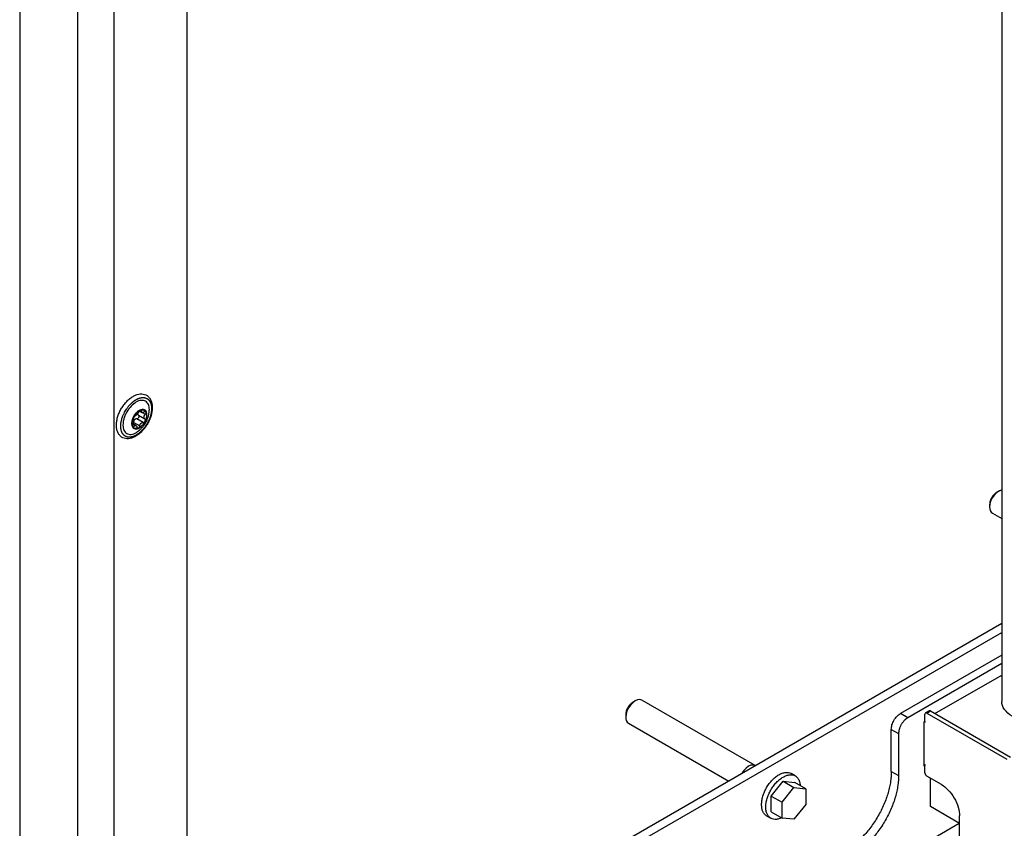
# Model space of a CAD drawing. Header units: millimetres. Extents: x -3787 to 418, y -511 to 3927.
# Tile 51 of 87: x -3616 to -3234, y 2892 to 3206. Entities that reach past the tile are written whole.
import ezdxf

# ---------------------------------------------------------------- set-up
doc = ezdxf.new("R2010")
doc.units = ezdxf.units.MM

msp = doc.modelspace()

# ---------------------------------------------------------------- linework, layer by layer
at = {"color": 7, "linetype": 'Continuous', "lineweight": 25}
for p, q in [((-3234.74, 3498.15), (-3234.74, 2941.19)), ((-3616.36, 3411.75), (-3616.36, 2000.77)), ((-3593.74, 1981.99), (-3593.74, 3401.14)), ((-3579.59, 2722.29), (-3579.59, 3401.14)), ((-3551.31, 2715.64), (-3551.31, 3375.01)), ((-3569.77, 3054.15), (-3568.79, 3053.58)), ((-3567.77, 3054.5), (-3567.85, 3054.55)), ((-3572.22, 3049.76), (-3569.7, 3048.31)), ((-3568.38, 3049.7), (-3570.9, 3051.15)), ((-3570.23, 3052.54), (-3567.72, 3051.09)), ((-3571.07, 3048.37), (-3572.35, 3049.11)), ((-3571.98, 3047.39), (-3571.9, 3047.34)), ((-3235.8, 3023.07), (-3236.65, 3022.58)), ((-3239.44, 3017.74), (-3239.44, 3016.76)), ((-3238.37, 3014.4), (-3234.74, 3012.31)), ((-3234.74, 2971.47), (-3551.31, 2788.72)), ((-3551.31, 2785.29), (-3234.74, 2968.05)), ((-3234.74, 2959.23), (-3274.12, 2936.49)), ((-3234.74, 2955.96), (-3271.29, 2934.86)), ((-3260.69, 2936.49), (-3234.74, 2951.47)), ((-3377.22, 2941.43), (-3378.07, 2940.94)), ((-3330.61, 2916.26), (-3374.64, 2941.68)), ((-3380.86, 2936.1), (-3380.86, 2935.12)), ((-3271.29, 2934.86), (-3274.12, 2936.49)), ((-3264.58, 2933.43), (-3264.58, 2936.29)), ((-3262.96, 2937.56), (-3264.37, 2936.75)), ((-3263.87, 2936.7), (-3262.46, 2937.51)), ((-3263.87, 2936.7), (-3232.76, 2918.73)), ((-3262.46, 2937.51), (-3231.34, 2919.55)), ((-3379.79, 2932.76), (-3340.79, 2910.25)), ((-3264.93, 2933.23), (-3264.58, 2933.43)), ((-3264.93, 2916.08), (-3264.93, 2933.23)), ((-3264.58, 2933.02), (-3264.93, 2933.23)), ((-3264.58, 2933.43), (-3264.58, 2933.02)), ((-3277.66, 2930.37), (-3274.83, 2928.74)), ((-3277.66, 2914.04), (-3277.66, 2930.37)), ((-3274.83, 2928.74), (-3274.83, 2912.4)), ((-3264.93, 2916.89), (-3264.58, 2916.69)), ((-3264.58, 2916.28), (-3264.93, 2916.08)), ((-3264.58, 2916.69), (-3264.58, 2916.28)), ((-3264.58, 2913.42), (-3264.58, 2916.28)), ((-3314.98, 2912.26), (-3316.61, 2913.2)), ((-3277.66, 2914.04), (-3274.83, 2912.4)), ((-3258.21, 2908.93), (-3263.87, 2912.2)), ((-3324.33, 2904.45), (-3319.73, 2910.17)), ((-3319.73, 2910.17), (-3315.49, 2907.72)), ((-3319.73, 2910.17), (-3315.14, 2909.75)), ((-3310.89, 2907.31), (-3315.14, 2909.75)), ((-3262.46, 2900.36), (-3262.46, 2911.38)), ((-3324.33, 2904.45), (-3320.08, 2902)), ((-3324.33, 2898.32), (-3324.33, 2904.45)), ((-3320.08, 2902), (-3315.49, 2907.72)), ((-3315.49, 2907.72), (-3310.89, 2907.31)), ((-3310.89, 2907.31), (-3310.89, 2901.18)), ((-3320.08, 2895.87), (-3320.08, 2902)), ((-3310.89, 2901.18), (-3315.49, 2895.46)), ((-3251.14, 2893.83), (-3262.46, 2900.36)), ((-3326.11, 2896.75), (-3324.48, 2895.81)), ((-3324.33, 2898.32), (-3320.08, 2895.87)), ((-3251.14, 2854.62), (-3251.14, 2896.69)), ((-3551.31, 2720.65), (-3251.24, 2893.88)), ((-3315.49, 2895.46), (-3320.08, 2895.87))]:
    msp.add_line(p, q, dxfattribs=at)
at = {"color": 8, "linetype": 'Continuous', "lineweight": 25}
for p, q in [((-3567.53, 3052.83), (-3569.78, 3054.13)), ((-3569.08, 3054.11), (-3569.39, 3054.29)), ((-3572.48, 3048.52), (-3571.92, 3048.2))]:
    msp.add_line(p, q, dxfattribs=at)
at = {"color": 7, "linetype": 'Continuous', "lineweight": 25, "flags": 128}
for points in [[(-3571.98, 3047.39), (-3572.3, 3047.64), (-3572.69, 3048.31), (-3572.84, 3049.22), (-3572.72, 3050.28), (-3572.36, 3051.41), (-3571.78, 3052.49), (-3571.03, 3053.44)], [(-3374.64, 2941.68), (-3375.4, 2941.92), (-3376.28, 2941.83), (-3377.22, 2941.43), (-3378.16, 2940.74), (-3379.04, 2939.81), (-3379.79, 2938.71), (-3380.37, 2937.51), (-3380.74, 2936.28), (-3380.86, 2935.12)], [(-3330.61, 2916.26), (-3331.36, 2916.49), (-3332.24, 2916.41), (-3333.18, 2916.01), (-3334.12, 2915.32), (-3335, 2914.39), (-3335.76, 2913.29), (-3335.83, 2913.15)]]:
    msp.add_lwpolyline(points, dxfattribs=at)
at = {"color": 7, "linetype": 'Continuous', "lineweight": 25}
for centre, radius, start, end in [((-3568.7, 3051.87), 2.81, 72.2796, 146.004), ((-3232.19, 3016.71), 7.25, 110.5899, 179.5784), ((-3237, 3016.45), 2.46, 172.6245, 236.0633), ((-3378.42, 2934.81), 2.46, 172.6245, 236.0633)]:
    msp.add_arc(centre, radius, start, end, dxfattribs=at)
for points, knots in [([(-3578.79, 3048.61), (-3578.78, 3048.36), (-3578.76, 3047.6), (-3578.54, 3046.46), (-3578.02, 3045.28), (-3577.26, 3044.34), (-3576.32, 3043.7), (-3575.24, 3043.36), (-3574.09, 3043.32), (-3572.88, 3043.56), (-3571.63, 3044.08), (-3570.38, 3044.87), (-3569.16, 3045.91), (-3568.04, 3047.15), (-3567.03, 3048.55), (-3566.19, 3050.07), (-3565.52, 3051.65), (-3565.06, 3053.25), (-3564.83, 3054.81), (-3564.83, 3056.3), (-3565.09, 3057.66), (-3565.61, 3058.85), (-3566.36, 3059.78), (-3567.31, 3060.43), (-3568.38, 3060.76), (-3569.53, 3060.81), (-3570.74, 3060.57), (-3571.99, 3060.05), (-3573.25, 3059.26), (-3574.46, 3058.22), (-3575.59, 3056.98), (-3576.59, 3055.58), (-3577.44, 3054.06), (-3578.11, 3052.48), (-3578.56, 3050.89), (-3578.77, 3049.59), (-3578.78, 3048.85), (-3578.79, 3048.61)], [0, 0, 0, 0, 0.016069, 0.046467, 0.076764, 0.106196, 0.134365, 0.161762, 0.189137, 0.217278, 0.246426, 0.276225, 0.306198, 0.336106, 0.365938, 0.395743, 0.425581, 0.455504, 0.485583, 0.515876, 0.546366, 0.576666, 0.606101, 0.634274, 0.661671, 0.689045, 0.717184, 0.746329, 0.776127, 0.8061, 0.836008, 0.865841, 0.895645, 0.925483, 0.955406, 0.985484, 1, 1, 1, 1]), ([(-3573.39, 3056.72), (-3573.33, 3056.78), (-3573.2, 3056.91), (-3573.01, 3057.1), (-3572.81, 3057.29), (-3572.62, 3057.46), (-3572.42, 3057.63), (-3572.22, 3057.8), (-3572.02, 3057.95), (-3571.82, 3058.1), (-3571.61, 3058.24), (-3571.41, 3058.37), (-3571.2, 3058.5), (-3571, 3058.62), (-3570.8, 3058.73), (-3570.59, 3058.83), (-3570.39, 3058.92), (-3570.19, 3059.01), (-3569.99, 3059.08), (-3569.79, 3059.15), (-3569.59, 3059.21), (-3569.39, 3059.26), (-3569.2, 3059.3), (-3569.01, 3059.33), (-3568.82, 3059.35), (-3568.63, 3059.37), (-3568.44, 3059.37), (-3568.26, 3059.37), (-3568.09, 3059.35), (-3567.91, 3059.33), (-3567.74, 3059.3), (-3567.57, 3059.26), (-3567.41, 3059.21), (-3567.25, 3059.15), (-3567.1, 3059.09), (-3566.95, 3059.01), (-3566.81, 3058.93), (-3566.67, 3058.84), (-3566.53, 3058.74), (-3566.4, 3058.63), (-3566.28, 3058.51), (-3566.16, 3058.39), (-3566.05, 3058.25), (-3565.95, 3058.11), (-3565.85, 3057.97), (-3565.75, 3057.81), (-3565.67, 3057.65), (-3565.56, 3057.42), (-3565.44, 3057.12), (-3565.32, 3056.74), (-3565.23, 3056.33), (-3565.17, 3055.9), (-3565.14, 3055.45), (-3565.13, 3054.98), (-3565.15, 3054.5), (-3565.2, 3054), (-3565.28, 3053.5), (-3565.38, 3052.98), (-3565.51, 3052.46), (-3565.67, 3051.93), (-3565.85, 3051.41), (-3566.06, 3050.88), (-3566.29, 3050.36), (-3566.54, 3049.84), (-3566.81, 3049.33), (-3567.11, 3048.84), (-3567.42, 3048.35), (-3567.75, 3047.88), (-3568.09, 3047.43), (-3568.45, 3047), (-3568.7, 3046.73), (-3568.83, 3046.6)], [0, 0, 0, 0, 0.01087, 0.021741, 0.032611, 0.043481, 0.054352, 0.065222, 0.076093, 0.086963, 0.097833, 0.108704, 0.119574, 0.130444, 0.141315, 0.152185, 0.163055, 0.173926, 0.184796, 0.195666, 0.206537, 0.217407, 0.228278, 0.239148, 0.250018, 0.260889, 0.271759, 0.282629, 0.2935, 0.30437, 0.31524, 0.326111, 0.336981, 0.347851, 0.358722, 0.369592, 0.380463, 0.391333, 0.402203, 0.413074, 0.423944, 0.434814, 0.445685, 0.456555, 0.467425, 0.478296, 0.489166, 0.500036, 0.521774, 0.543512, 0.565249, 0.586987, 0.608724, 0.630462, 0.652199, 0.673937, 0.695674, 0.717412, 0.739149, 0.760887, 0.782625, 0.804362, 0.8261, 0.847837, 0.869575, 0.891312, 0.91305, 0.934787, 0.956525, 0.978262, 1, 1, 1, 1]), ([(-3566.03, 3054), (-3566.01, 3054.24), (-3565.92, 3055.25), (-3566.27, 3056.77), (-3567.17, 3057.85), (-3568.2, 3058.26), (-3569.13, 3058.31), (-3570.14, 3058.07), (-3571.49, 3057.44), (-3572.44, 3056.57), (-3573.07, 3056)], [0, 0, 0, 0, 0.055652, 0.238095, 0.420539, 0.518751, 0.619048, 0.719344, 0.817557, 1, 1, 1, 1]), ([(-3568.83, 3046.6), (-3568.89, 3046.53), (-3569.02, 3046.4), (-3569.21, 3046.21), (-3569.4, 3046.03), (-3569.6, 3045.85), (-3569.8, 3045.68), (-3570, 3045.52), (-3570.2, 3045.36), (-3570.4, 3045.21), (-3570.6, 3045.07), (-3570.81, 3044.94), (-3571.01, 3044.81), (-3571.22, 3044.69), (-3571.42, 3044.58), (-3571.62, 3044.48), (-3571.83, 3044.39), (-3572.03, 3044.31), (-3572.23, 3044.23), (-3572.43, 3044.16), (-3572.63, 3044.1), (-3572.82, 3044.05), (-3573.02, 3044.01), (-3573.21, 3043.98), (-3573.4, 3043.96), (-3573.59, 3043.95), (-3573.77, 3043.94), (-3573.95, 3043.94), (-3574.13, 3043.96), (-3574.3, 3043.98), (-3574.47, 3044.01), (-3574.64, 3044.05), (-3574.8, 3044.1), (-3574.96, 3044.16), (-3575.12, 3044.22), (-3575.26, 3044.3), (-3575.41, 3044.38), (-3575.55, 3044.47), (-3575.68, 3044.57), (-3575.81, 3044.68), (-3575.93, 3044.8), (-3576.05, 3044.92), (-3576.16, 3045.06), (-3576.27, 3045.2), (-3576.37, 3045.35), (-3576.46, 3045.5), (-3576.55, 3045.66), (-3576.65, 3045.88), (-3576.76, 3046.16), (-3576.87, 3046.5), (-3576.96, 3046.87), (-3577.02, 3047.25), (-3577.07, 3047.65), (-3577.08, 3047.97), (-3577.09, 3048.38), (-3577.06, 3048.97), (-3576.97, 3049.69), (-3576.83, 3050.34), (-3576.64, 3051.12), (-3576.32, 3052.09), (-3575.71, 3053.46), (-3575, 3054.7), (-3574.35, 3055.59), (-3573.98, 3056.05), (-3573.78, 3056.29), (-3573.57, 3056.52), (-3573.44, 3056.66), (-3573.39, 3056.72)], [0, 0, 0, 0, 0.010873, 0.021747, 0.03262, 0.043493, 0.054367, 0.06524, 0.076113, 0.086986, 0.09786, 0.108733, 0.119606, 0.13048, 0.141353, 0.152226, 0.1631, 0.173973, 0.184846, 0.195719, 0.206593, 0.217466, 0.228339, 0.239213, 0.250086, 0.260959, 0.271833, 0.282706, 0.293579, 0.304452, 0.315326, 0.326199, 0.337072, 0.347946, 0.358819, 0.369692, 0.380566, 0.391439, 0.402312, 0.413186, 0.424059, 0.434932, 0.445805, 0.456679, 0.467552, 0.478425, 0.489299, 0.500172, 0.519963, 0.539755, 0.559557, 0.579359, 0.598589, 0.617754, 0.624917, 0.656163, 0.697525, 0.718216, 0.738157, 0.795314, 0.837, 0.909668, 0.95481, 0.962476, 0.977346, 0.991399, 1, 1, 1, 1]), ([(-3573.07, 3056), (-3573.64, 3055.31), (-3574.51, 3054.25), (-3575.37, 3052.55), (-3575.88, 3051.19), (-3576.18, 3049.85), (-3576.29, 3048.23), (-3575.96, 3046.54), (-3575.04, 3045.46), (-3574.02, 3045.05), (-3573.09, 3045), (-3572.08, 3045.26), (-3571.2, 3045.61), (-3570.7, 3046.04), (-3570.54, 3046.18)], [0, 0, 0, 0, 0.131344, 0.202049, 0.274255, 0.34646, 0.417165, 0.548509, 0.679853, 0.750558, 0.822764, 0.894969, 0.965674, 1, 1, 1, 1]), ([(-3570.95, 3053.4), (-3571.3, 3053.02), (-3571.63, 3052.59), (-3572.17, 3051.65), (-3572.39, 3051.15), (-3572.68, 3050.16), (-3572.76, 3049.68), (-3572.76, 3048.79), (-3572.68, 3048.4), (-3572.39, 3047.75), (-3572.17, 3047.5), (-3571.63, 3047.19), (-3571.31, 3047.12), (-3570.6, 3047.19), (-3570.22, 3047.32), (-3569.46, 3047.76), (-3569.07, 3048.07), (-3568.72, 3048.45)], [0, 0, 0, 0, 0.125, 0.125, 0.25, 0.25, 0.375, 0.375, 0.5, 0.5, 0.625, 0.625, 0.75, 0.75, 0.875, 0.875, 1, 1, 1, 1]), ([(-3572.06, 3051.61), (-3571.76, 3052.23), (-3571.36, 3052.82), (-3570.45, 3053.78), (-3569.95, 3054.15), (-3569.47, 3054.35)], [0, 0, 0, 0, 0.5, 0.5, 1, 1, 1, 1]), ([(-3568.72, 3048.45), (-3568.37, 3048.82), (-3568.04, 3049.26), (-3567.5, 3050.19), (-3567.28, 3050.69), (-3566.99, 3051.68), (-3566.91, 3052.16), (-3566.91, 3053.05), (-3566.99, 3053.45), (-3567.28, 3054.09), (-3567.5, 3054.34), (-3568.04, 3054.66), (-3568.36, 3054.72), (-3569.07, 3054.65), (-3569.45, 3054.52), (-3570.22, 3054.08), (-3570.6, 3053.77), (-3570.95, 3053.4)], [0, 0, 0, 0, 0.125, 0.125, 0.25, 0.25, 0.375, 0.375, 0.5, 0.5, 0.625, 0.625, 0.75, 0.75, 0.875, 0.875, 1, 1, 1, 1]), ([(-3570.16, 3053.65), (-3570.18, 3053.62), (-3570.22, 3053.55), (-3570.28, 3053.45), (-3570.34, 3053.36), (-3570.4, 3053.27), (-3570.47, 3053.17), (-3570.57, 3053.04), (-3570.7, 3052.89), (-3570.78, 3052.8), (-3570.82, 3052.76)], [0, 0, 0, 0, 0.110891, 0.216369, 0.316458, 0.411187, 0.50059, 0.672516, 0.838849, 1, 1, 1, 1]), ([(-3569.47, 3054.35), (-3569.49, 3054.34), (-3569.53, 3054.32), (-3569.6, 3054.28), (-3569.66, 3054.24), (-3569.73, 3054.19), (-3569.79, 3054.13), (-3569.87, 3054.06), (-3569.94, 3053.98), (-3570.03, 3053.87), (-3570.1, 3053.76), (-3570.14, 3053.69), (-3570.16, 3053.65)], [0, 0, 0, 0, 0.084084, 0.167114, 0.249666, 0.332343, 0.415764, 0.500551, 0.619332, 0.738029, 0.870001, 1, 1, 1, 1]), ([(-3569.47, 3054.35), (-3568.98, 3054.56), (-3568.51, 3054.6), (-3567.73, 3054.36), (-3567.42, 3054.08), (-3567.24, 3053.66)], [0, 0, 0, 0, 0.5, 0.5, 1, 1, 1, 1]), ([(-3569.08, 3054.11), (-3569.08, 3054.13), (-3569.07, 3054.17), (-3569.08, 3054.23), (-3569.09, 3054.28), (-3569.12, 3054.33), (-3569.16, 3054.37), (-3569.24, 3054.4), (-3569.34, 3054.4), (-3569.42, 3054.37), (-3569.47, 3054.35)], [0, 0, 0, 0, 0.0867382, 0.1738744, 0.2624118, 0.3811614, 0.5000771, 0.6680637, 0.8330769, 1, 1, 1, 1]), ([(-3567.95, 3053.76), (-3567.98, 3053.74), (-3568.05, 3053.71), (-3568.15, 3053.67), (-3568.25, 3053.64), (-3568.34, 3053.61), (-3568.47, 3053.59), (-3568.64, 3053.57), (-3568.82, 3053.6), (-3568.96, 3053.67), (-3569.04, 3053.77), (-3569.08, 3053.88), (-3569.09, 3053.98), (-3569.08, 3054.07), (-3569.08, 3054.11)], [0, 0, 0, 0, 0.055463, 0.108219, 0.15828, 0.205661, 0.250379, 0.378158, 0.499894, 0.621702, 0.749594, 0.8256, 0.909047, 1, 1, 1, 1]), ([(-3567.24, 3053.66), (-3567.25, 3053.68), (-3567.26, 3053.71), (-3567.3, 3053.76), (-3567.34, 3053.79), (-3567.39, 3053.82), (-3567.45, 3053.84), (-3567.52, 3053.86), (-3567.61, 3053.86), (-3567.71, 3053.85), (-3567.83, 3053.81), (-3567.91, 3053.78), (-3567.95, 3053.76)], [0, 0, 0, 0, 0.084084, 0.167114, 0.249666, 0.332343, 0.415764, 0.500551, 0.619332, 0.738029, 0.870001, 1, 1, 1, 1]), ([(-3567.24, 3053.66), (-3567.05, 3053.24), (-3566.98, 3052.7), (-3567.11, 3051.5), (-3567.31, 3050.85), (-3567.61, 3050.23)], [0, 0, 0, 0, 0.5, 0.5, 1, 1, 1, 1]), ([(-3567.53, 3052.83), (-3567.51, 3052.86), (-3567.46, 3052.9), (-3567.4, 3052.97), (-3567.34, 3053.06), (-3567.28, 3053.16), (-3567.23, 3053.28), (-3567.2, 3053.42), (-3567.2, 3053.55), (-3567.22, 3053.62), (-3567.24, 3053.66)], [0, 0, 0, 0, 0.088673, 0.177747, 0.268293, 0.392295, 0.51654, 0.678897, 0.838585, 1, 1, 1, 1]), ([(-3567.43, 3049.53), (-3567.15, 3050.07), (-3566.76, 3050.82), (-3566.36, 3052.01), (-3566.12, 3052.96), (-3566.05, 3053.68), (-3566.02, 3054)], [0, 0, 0, 0, 0.379412, 0.535557, 0.795638, 1, 1, 1, 1]), ([(-3572.43, 3048.18), (-3572.62, 3048.6), (-3572.69, 3049.14), (-3572.56, 3050.34), (-3572.36, 3050.99), (-3572.06, 3051.61)], [0, 0, 0, 0, 0.5, 0.5, 1, 1, 1, 1]), ([(-3572.15, 3050.87), (-3572.14, 3050.86), (-3572.13, 3050.84), (-3572.1, 3050.8), (-3572.09, 3050.76), (-3572.07, 3050.72), (-3572.05, 3050.64), (-3572.04, 3050.53), (-3572.04, 3050.32), (-3572.06, 3050.07), (-3572.12, 3049.79), (-3572.18, 3049.55), (-3572.25, 3049.34), (-3572.31, 3049.2), (-3572.34, 3049.12)], [0, 0, 0, 0, 0.046074, 0.09015, 0.132234, 0.172336, 0.210462, 0.318499, 0.420284, 0.562638, 0.709748, 0.796787, 0.893499, 1, 1, 1, 1]), ([(-3572.06, 3051.61), (-3572.08, 3051.59), (-3572.1, 3051.53), (-3572.13, 3051.45), (-3572.16, 3051.37), (-3572.18, 3051.3), (-3572.2, 3051.22), (-3572.21, 3051.14), (-3572.21, 3051.06), (-3572.21, 3050.98), (-3572.19, 3050.91), (-3572.16, 3050.89), (-3572.15, 3050.87)], [0, 0, 0, 0, 0.084084, 0.167114, 0.249666, 0.332343, 0.415764, 0.500551, 0.619332, 0.738029, 0.870001, 1, 1, 1, 1]), ([(-3572.12, 3050.23), (-3572.1, 3050.26), (-3572.07, 3050.33), (-3572.01, 3050.42), (-3571.95, 3050.51), (-3571.89, 3050.6), (-3571.82, 3050.68), (-3571.73, 3050.78), (-3571.6, 3050.9), (-3571.45, 3051.02), (-3571.35, 3051.08), (-3571.29, 3051.1)], [0, 0, 0, 0, 0.084186, 0.167343, 0.249994, 0.332667, 0.415891, 0.500188, 0.66741, 0.8326, 1, 1, 1, 1]), ([(-3571.49, 3052.26), (-3571.5, 3052.25), (-3571.53, 3052.24), (-3571.58, 3052.22), (-3571.64, 3052.18), (-3571.7, 3052.12), (-3571.79, 3052.03), (-3571.88, 3051.92), (-3571.98, 3051.77), (-3572.04, 3051.67), (-3572.06, 3051.61)], [0, 0, 0, 0, 0.086738, 0.173874, 0.262412, 0.381161, 0.500077, 0.668064, 0.833077, 1, 1, 1, 1]), ([(-3570.82, 3052.76), (-3570.84, 3052.73), (-3570.89, 3052.68), (-3570.96, 3052.61), (-3571.04, 3052.54), (-3571.11, 3052.48), (-3571.19, 3052.42), (-3571.29, 3052.35), (-3571.39, 3052.29), (-3571.45, 3052.27), (-3571.49, 3052.26)], [0, 0, 0, 0, 0.096136, 0.194084, 0.293936, 0.395784, 0.499709, 0.651567, 0.818287, 1, 1, 1, 1]), ([(-3570.9, 3051.15), (-3570.93, 3051.15), (-3570.98, 3051.16), (-3571.07, 3051.15), (-3571.15, 3051.14), (-3571.22, 3051.13), (-3571.27, 3051.11), (-3571.29, 3051.1)], [0, 0, 0, 0, 0.2192569, 0.4288511, 0.6288141, 0.8191829, 1, 1, 1, 1]), ([(-3570.9, 3051.15), (-3570.88, 3051.15), (-3570.83, 3051.15), (-3570.76, 3051.16), (-3570.69, 3051.18), (-3570.62, 3051.2), (-3570.55, 3051.23), (-3570.49, 3051.27), (-3570.43, 3051.31), (-3570.39, 3051.34), (-3570.37, 3051.35)], [0, 0, 0, 0, 0.136747, 0.270081, 0.400029, 0.526616, 0.649874, 0.769834, 0.88653, 1, 1, 1, 1]), ([(-3570.52, 3046.15), (-3570.28, 3046.31), (-3569.75, 3046.68), (-3569.03, 3047.38), (-3568.2, 3048.32), (-3567.72, 3049.08), (-3567.43, 3049.53)], [0, 0, 0, 0, 0.185723, 0.424274, 0.652164, 1, 1, 1, 1]), ([(-3570.47, 3052.82), (-3570.45, 3052.8), (-3570.43, 3052.75), (-3570.37, 3052.67), (-3570.31, 3052.6), (-3570.26, 3052.56), (-3570.23, 3052.54)], [0, 0, 0, 0, 0.227516, 0.469971, 0.727444, 1, 1, 1, 1]), ([(-3570.23, 3052.54), (-3570.22, 3052.53), (-3570.19, 3052.51), (-3570.16, 3052.47), (-3570.12, 3052.43), (-3570.09, 3052.37), (-3570.05, 3052.28), (-3570.03, 3052.15), (-3570.03, 3051.99), (-3570.07, 3051.81), (-3570.14, 3051.64), (-3570.24, 3051.48), (-3570.33, 3051.4), (-3570.37, 3051.35)], [0, 0, 0, 0, 0.04414, 0.08853, 0.133425, 0.195741, 0.258365, 0.379428, 0.500262, 0.624928, 0.749424, 0.874539, 1, 1, 1, 1]), ([(-3569.27, 3049.33), (-3569.25, 3049.35), (-3569.2, 3049.4), (-3569.12, 3049.47), (-3569.03, 3049.53), (-3568.94, 3049.58), (-3568.83, 3049.63), (-3568.7, 3049.67), (-3568.54, 3049.7), (-3568.44, 3049.7), (-3568.38, 3049.7)], [0, 0, 0, 0, 0.096136, 0.194084, 0.293936, 0.395784, 0.499709, 0.651567, 0.818287, 1, 1, 1, 1]), ([(-3568.38, 3049.7), (-3568.36, 3049.7), (-3568.31, 3049.7), (-3568.24, 3049.71), (-3568.17, 3049.72), (-3568.08, 3049.75), (-3567.97, 3049.81), (-3567.89, 3049.87), (-3567.85, 3049.9)], [0, 0, 0, 0, 0.13071, 0.261256, 0.392902, 0.526927, 0.763641, 1, 1, 1, 1]), ([(-3567.72, 3051.09), (-3567.74, 3051.11), (-3567.79, 3051.15), (-3567.85, 3051.21), (-3567.9, 3051.28), (-3567.94, 3051.36), (-3568, 3051.48), (-3568.05, 3051.65), (-3568.05, 3051.89), (-3567.99, 3052.14), (-3567.9, 3052.36), (-3567.79, 3052.54), (-3567.67, 3052.69), (-3567.58, 3052.78), (-3567.53, 3052.83)], [0, 0, 0, 0, 0.055463, 0.108219, 0.15828, 0.205661, 0.250379, 0.378158, 0.499894, 0.621702, 0.749594, 0.8256, 0.909047, 1, 1, 1, 1]), ([(-3567.85, 3049.9), (-3567.83, 3049.92), (-3567.79, 3049.96), (-3567.74, 3050.02), (-3567.69, 3050.08), (-3567.64, 3050.16), (-3567.62, 3050.2), (-3567.61, 3050.23)], [0, 0, 0, 0, 0.201766, 0.401419, 0.600198, 0.799329, 1, 1, 1, 1]), ([(-3567.61, 3050.23), (-3567.59, 3050.26), (-3567.57, 3050.31), (-3567.54, 3050.39), (-3567.52, 3050.48), (-3567.51, 3050.56), (-3567.51, 3050.64), (-3567.52, 3050.73), (-3567.54, 3050.83), (-3567.58, 3050.93), (-3567.64, 3051.02), (-3567.69, 3051.06), (-3567.72, 3051.09)], [0, 0, 0, 0, 0.084084, 0.167115, 0.249667, 0.332343, 0.415764, 0.500551, 0.619332, 0.738029, 0.870001, 1, 1, 1, 1]), ([(-3572.34, 3049.12), (-3572.35, 3049.1), (-3572.38, 3049.04), (-3572.41, 3048.95), (-3572.44, 3048.85), (-3572.46, 3048.74), (-3572.48, 3048.6), (-3572.49, 3048.45), (-3572.48, 3048.3), (-3572.45, 3048.22), (-3572.43, 3048.18)], [0, 0, 0, 0, 0.086738, 0.173874, 0.262412, 0.381161, 0.500077, 0.668064, 0.833077, 1, 1, 1, 1]), ([(-3572.43, 3048.18), (-3572.42, 3048.16), (-3572.41, 3048.13), (-3572.38, 3048.09), (-3572.34, 3048.06), (-3572.3, 3048.03), (-3572.26, 3048.02), (-3572.21, 3048.02), (-3572.14, 3048.03), (-3572.07, 3048.06), (-3572, 3048.12), (-3571.95, 3048.17), (-3571.92, 3048.2)], [0, 0, 0, 0, 0.084084, 0.167114, 0.249666, 0.332343, 0.415763, 0.500551, 0.619331, 0.738029, 0.870001, 1, 1, 1, 1]), ([(-3570.2, 3047.49), (-3570.69, 3047.28), (-3571.16, 3047.24), (-3571.94, 3047.48), (-3572.25, 3047.77), (-3572.43, 3048.18)], [0, 0, 0, 0, 0.5, 0.5, 1, 1, 1, 1]), ([(-3571.92, 3048.2), (-3571.9, 3048.22), (-3571.86, 3048.27), (-3571.79, 3048.33), (-3571.73, 3048.38), (-3571.67, 3048.42), (-3571.57, 3048.47), (-3571.44, 3048.51), (-3571.28, 3048.49), (-3571.12, 3048.41), (-3571, 3048.29), (-3570.91, 3048.15), (-3570.84, 3048.01), (-3570.81, 3047.9), (-3570.79, 3047.85)], [0, 0, 0, 0, 0.055463, 0.108219, 0.15828, 0.205661, 0.250379, 0.378158, 0.499894, 0.621702, 0.749594, 0.8256, 0.909047, 1, 1, 1, 1]), ([(-3570.79, 3047.85), (-3570.78, 3047.82), (-3570.77, 3047.77), (-3570.73, 3047.7), (-3570.69, 3047.63), (-3570.63, 3047.56), (-3570.55, 3047.5), (-3570.45, 3047.46), (-3570.33, 3047.45), (-3570.25, 3047.48), (-3570.2, 3047.49)], [0, 0, 0, 0, 0.086738, 0.173874, 0.262412, 0.381161, 0.500077, 0.668064, 0.833077, 1, 1, 1, 1]), ([(-3570.2, 3047.49), (-3570.18, 3047.5), (-3570.15, 3047.52), (-3570.09, 3047.55), (-3570.03, 3047.6), (-3569.98, 3047.65), (-3569.95, 3047.69), (-3569.93, 3047.71)], [0, 0, 0, 0, 0.200671, 0.399802, 0.598581, 0.798234, 1, 1, 1, 1]), ([(-3569.93, 3047.71), (-3569.92, 3047.73), (-3569.89, 3047.77), (-3569.85, 3047.83), (-3569.81, 3047.9), (-3569.77, 3048), (-3569.73, 3048.14), (-3569.71, 3048.25), (-3569.7, 3048.31)], [0, 0, 0, 0, 0.118657, 0.236659, 0.354757, 0.473716, 0.739027, 1, 1, 1, 1]), ([(-3569.7, 3048.31), (-3569.7, 3048.35), (-3569.69, 3048.43), (-3569.67, 3048.55), (-3569.64, 3048.66), (-3569.61, 3048.76), (-3569.56, 3048.89), (-3569.49, 3049.04), (-3569.39, 3049.19), (-3569.31, 3049.28), (-3569.27, 3049.33)], [0, 0, 0, 0, 0.110891, 0.216369, 0.316458, 0.411187, 0.50059, 0.672516, 0.838849, 1, 1, 1, 1]), ([(-3236.65, 3022.58), (-3237.01, 3022.32), (-3237.74, 3021.8), (-3238.67, 3020.52), (-3239.31, 3019.08), (-3239.4, 3018.19), (-3239.44, 3017.74)], [0, 0, 0, 0, 0.249922, 0.499948, 0.749974, 1, 1, 1, 1]), ([(-3378.07, 2940.94), (-3378.43, 2940.68), (-3379.17, 2940.16), (-3380.09, 2938.88), (-3380.73, 2937.44), (-3380.82, 2936.55), (-3380.86, 2936.1)], [0, 0, 0, 0, 0.249922, 0.499948, 0.749974, 1, 1, 1, 1]), ([(-3230.64, 2935.47), (-3231.93, 2936.22), (-3232.97, 2937.12), (-3234.37, 2939.07), (-3234.74, 2940.13), (-3234.74, 2941.19)], [0, 0, 0, 0, 0.5, 0.5, 1, 1, 1, 1]), ([(-3277.66, 2930.37), (-3277.66, 2930.9), (-3277.57, 2931.49), (-3277.21, 2932.68), (-3276.95, 2933.29), (-3276.3, 2934.42), (-3275.9, 2934.95), (-3275.05, 2935.85), (-3274.59, 2936.22), (-3274.12, 2936.49)], [0, 0, 0, 0, 0.25, 0.25, 0.5, 0.5, 0.75, 0.75, 1, 1, 1, 1]), ([(-3271.29, 2934.86), (-3271.35, 2934.83), (-3271.46, 2934.76), (-3271.63, 2934.65), (-3271.79, 2934.53), (-3271.96, 2934.41), (-3272.12, 2934.27), (-3272.28, 2934.13), (-3272.44, 2933.98), (-3272.66, 2933.76), (-3272.92, 2933.47), (-3273.23, 2933.08), (-3273.53, 2932.66), (-3273.89, 2932.08), (-3274.2, 2931.46), (-3274.44, 2930.84), (-3274.59, 2930.39), (-3274.7, 2929.94), (-3274.77, 2929.52), (-3274.82, 2929.11), (-3274.83, 2928.86), (-3274.83, 2928.74)], [0, 0, 0, 0, 0.03024, 0.060281, 0.090188, 0.120031, 0.149875, 0.179789, 0.20984, 0.240094, 0.304385, 0.368744, 0.434403, 0.50013, 0.631342, 0.695633, 0.759991, 0.821708, 0.883493, 0.94173, 1, 1, 1, 1]), ([(-3263.87, 2936.7), (-3264.06, 2936.8), (-3264.24, 2936.82), (-3264.5, 2936.67), (-3264.58, 2936.5), (-3264.58, 2936.29)], [0, 0, 0, 0, 0.5, 0.5, 1, 1, 1, 1]), ([(-3262.46, 2937.51), (-3262.55, 2937.55), (-3262.74, 2937.64), (-3262.88, 2937.59), (-3262.96, 2937.56)], [0, 0, 0, 0, 0.500051, 1, 1, 1, 1]), ([(-3328.08, 2901.1), (-3328.05, 2901.62), (-3328, 2902.66), (-3327.6, 2904.36), (-3326.98, 2906.07), (-3326.14, 2907.74), (-3325.11, 2909.3), (-3323.94, 2910.69), (-3322.68, 2911.87), (-3321.36, 2912.78), (-3320.04, 2913.4), (-3318.77, 2913.68), (-3317.59, 2913.65), (-3316.94, 2913.35), (-3316.61, 2913.2)], [0, 0, 0, 0, 0.083336, 0.166672, 0.250009, 0.333345, 0.416681, 0.500017, 0.583353, 0.66669, 0.750026, 0.833362, 0.916698, 1, 1, 1, 1]), ([(-3326.45, 2900.16), (-3326.42, 2900.68), (-3326.37, 2901.73), (-3325.97, 2903.42), (-3325.35, 2905.13), (-3324.51, 2906.8), (-3323.49, 2908.36), (-3322.32, 2909.76), (-3321.05, 2910.93), (-3319.73, 2911.84), (-3318.41, 2912.46), (-3317.14, 2912.74), (-3315.98, 2912.7), (-3314.95, 2912.32), (-3314.11, 2911.62), (-3313.49, 2910.62), (-3313.13, 2909.59), (-3313.09, 2908.83), (-3313.07, 2908.56)], [0, 0, 0, 0, 0.0643121, 0.1286242, 0.1929363, 0.2572484, 0.3215605, 0.3858726, 0.4501847, 0.5144968, 0.5788089, 0.643121, 0.7074331, 0.7717453, 0.8360574, 0.9003695, 0.9646816, 1, 1, 1, 1]), ([(-3277.66, 2914.04), (-3277.66, 2913.9), (-3277.66, 2913.62), (-3277.67, 2913.2), (-3277.69, 2912.77), (-3277.72, 2912.35), (-3277.75, 2911.91), (-3277.79, 2911.48), (-3277.84, 2911.04), (-3277.89, 2910.6), (-3278.03, 2909.59), (-3278.32, 2908.01), (-3278.88, 2905.78), (-3279.61, 2903.5), (-3280.52, 2901.18), (-3281.59, 2898.87), (-3282.81, 2896.6), (-3284.17, 2894.41), (-3285.64, 2892.32), (-3287.19, 2890.38), (-3288.8, 2888.61), (-3290.44, 2887.01), (-3291.77, 2885.88), (-3292.76, 2885.12), (-3293.4, 2884.65), (-3294.04, 2884.22), (-3294.69, 2883.8), (-3295.12, 2883.55), (-3295.34, 2883.42)], [0, 0, 0, 0, 0.012971, 0.025924, 0.038863, 0.051795, 0.064725, 0.077657, 0.090598, 0.103553, 0.116527, 0.178261, 0.240008, 0.304316, 0.368637, 0.434313, 0.500002, 0.565678, 0.631368, 0.695675, 0.759996, 0.82173, 0.883478, 0.906811, 0.930099, 0.953372, 0.976662, 1, 1, 1, 1]), ([(-3274.83, 2912.4), (-3274.83, 2912.27), (-3274.83, 2911.99), (-3274.84, 2911.57), (-3274.86, 2911.14), (-3274.89, 2910.71), (-3274.92, 2910.28), (-3274.96, 2909.85), (-3275.01, 2909.41), (-3275.06, 2908.97), (-3275.2, 2907.96), (-3275.49, 2906.37), (-3276.05, 2904.15), (-3276.78, 2901.87), (-3277.69, 2899.55), (-3278.76, 2897.24), (-3279.99, 2894.97), (-3281.34, 2892.77), (-3282.81, 2890.69), (-3284.36, 2888.74), (-3285.97, 2886.97), (-3287.62, 2885.37), (-3288.94, 2884.25), (-3289.93, 2883.49), (-3290.57, 2883.02), (-3291.21, 2882.58), (-3291.86, 2882.17), (-3292.29, 2881.91), (-3292.51, 2881.79)], [0, 0, 0, 0, 0.0129711, 0.0259238, 0.0388634, 0.0517952, 0.0647248, 0.0776573, 0.0905982, 0.1035529, 0.1165267, 0.1782609, 0.2400084, 0.3043159, 0.3686368, 0.4343127, 0.5000022, 0.5656781, 0.6313676, 0.6956751, 0.759996, 0.8217302, 0.8834778, 0.9068114, 0.9300991, 0.9533722, 0.9766621, 1, 1, 1, 1]), ([(-3264.58, 2913.42), (-3264.58, 2913.21), (-3264.5, 2912.95), (-3264.24, 2912.5), (-3264.06, 2912.31), (-3263.87, 2912.2)], [0, 0, 0, 0, 0.5, 0.5, 1, 1, 1, 1]), ([(-3258.21, 2908.93), (-3257.29, 2908.4), (-3256.36, 2907.65), (-3254.65, 2905.85), (-3253.87, 2904.79), (-3252.56, 2902.52), (-3252.03, 2901.31), (-3251.33, 2898.93), (-3251.14, 2897.76), (-3251.14, 2896.69)], [0, 0, 0, 0, 0.25, 0.25, 0.5, 0.5, 0.75, 0.75, 1, 1, 1, 1]), ([(-3326.11, 2896.75), (-3326.11, 2896.75), (-3326.45, 2896.87), (-3326.97, 2897.42), (-3327.6, 2898.38), (-3328, 2899.62), (-3328.05, 2900.6), (-3328.08, 2901.1)], [0, 0, 0, 0, 0.0001031, 0.2500773, 0.5000516, 0.7500258, 1, 1, 1, 1]), ([(-3320.32, 2896.01), (-3320.56, 2895.89), (-3321.24, 2895.55), (-3322.32, 2895.34), (-3323.49, 2895.37), (-3324.51, 2895.76), (-3325.35, 2896.45), (-3325.97, 2897.45), (-3326.37, 2898.68), (-3326.42, 2899.67), (-3326.45, 2900.16)], [0, 0, 0, 0, 0.072849, 0.205299, 0.337749, 0.470199, 0.602649, 0.7351, 0.86755, 1, 1, 1, 1])]:
    msp.add_open_spline(points, degree=3, knots=knots, dxfattribs=at)
for points in [[(-3567.61, 3050.23), (-3567.91, 3049.61), (-3568.31, 3049.02), (-3568.76, 3048.54)], [(-3568.76, 3048.54), (-3569.22, 3048.06), (-3569.72, 3047.7), (-3570.2, 3047.49)]]:
    msp.add_open_spline(points, degree=3, dxfattribs=at)

doc.saveas('drawing.dxf')
